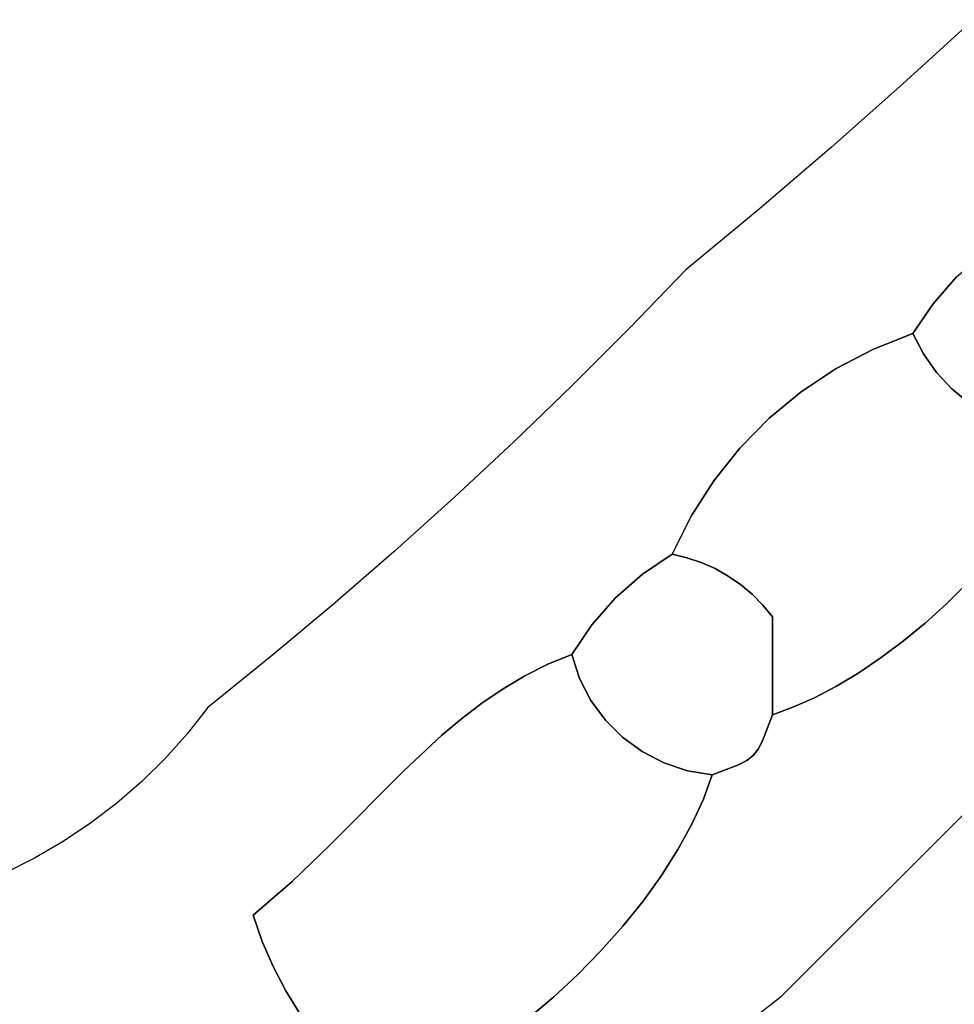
# Model space of a CAD drawing. Header units: inches. Extents: x 36.3 to 71.4, y 17.4 to 61.7.
# Tile 78 of 80: x 62.8 to 64.5, y 43.9 to 45.6. Entities that reach past the tile are written whole.
import ezdxf

# ---------------------------------------------------------------- set-up
doc = ezdxf.new("R2010")
doc.units = ezdxf.units.IN
doc.layers.add('SURFACES_FOR_SKETCHUP', color=7, linetype='Continuous')

msp = doc.modelspace()

# ---------------------------------------------------------------- linework, layer by layer
at = {"layer": 'SURFACES_FOR_SKETCHUP'}
for points, invisible_edges in [([(64.3731, 45.4975), (64.6393, 45.3647), (64.4962, 45.6099)], 3), ([(64.2484, 45.387), (64.5145, 45.201), (64.3731, 45.4975)], 3), ([(64.5997, 45.3027), (64.3731, 45.4975), (64.5145, 45.201)], 11), ([(64.6393, 45.3647), (64.3731, 45.4975), (64.5997, 45.3027)], 3), ([(64.1218, 45.2785), (64.4262, 45.1127), (64.2484, 45.387)], 3), ([(64.4675, 45.1597), (64.2484, 45.387), (64.4262, 45.1127)], 3), ([(64.5145, 45.201), (64.2484, 45.387), (64.4675, 45.1597)], 3), ([(63.9936, 45.1719), (64.2567, 44.9993), (64.1218, 45.2785)], 3), ([(64.4262, 45.1127), (64.1218, 45.2785), (64.3219, 45.0334)], 11), ([(64.3219, 45.0334), (64.1218, 45.2785), (64.2567, 44.9993)], 3), ([(63.8951, 45.0698), (64.1393, 44.9123), (63.9936, 45.1719)], 3), ([(64.2567, 44.9993), (63.9936, 45.1719), (64.1956, 44.9588)], 3), ([(64.1956, 44.9588), (63.9936, 45.1719), (64.1393, 44.9123)], 3), ([(64.4262, 45.1127), (64.4592, 44.9637), (64.4675, 45.1597)], 3), ([(64.4895, 44.9388), (64.4675, 45.1597), (64.4592, 44.9637)], 3), ([(64.3219, 45.0334), (64.391, 45.0607), (64.4262, 45.1127)], 8), ([(64.391, 45.0607), (64.4095, 45.0249), (64.4262, 45.1127)], 2), ([(64.4095, 45.0249), (64.4324, 44.9925), (64.4262, 45.1127)], 10), ([(64.4592, 44.9637), (64.4262, 45.1127), (64.4324, 44.9925)], 3), ([(63.7948, 44.9695), (64.0424, 44.8029), (63.8951, 45.0698)], 3), ([(64.1393, 44.9123), (63.8951, 45.0698), (64.0881, 44.8602)], 3), ([(64.0881, 44.8602), (63.8951, 45.0698), (64.0424, 44.8029)], 3), ([(64.4095, 45.0249), (64.391, 45.0607), (64.3219, 45.0334)], 8), ([(64.2567, 44.9993), (64.4324, 44.9925), (64.3219, 45.0334)], 3), ([(64.4095, 45.0249), (64.3219, 45.0334), (64.4324, 44.9925)], 3), ([(64.1956, 44.9588), (64.4592, 44.9637), (64.2567, 44.9993)], 3), ([(64.4324, 44.9925), (64.2567, 44.9993), (64.4592, 44.9637)], 3), ([(63.6928, 44.8709), (64.0028, 44.7409), (63.7948, 44.9695)], 3), ([(64.0424, 44.8029), (63.7948, 44.9695), (64.0028, 44.7409)], 3), ([(64.4592, 44.9637), (64.1956, 44.9588), (64.4841, 44.6222)], 11), ([(64.4895, 44.9388), (64.4592, 44.9637), (64.4841, 44.6222)], 10), ([(64.1956, 44.9588), (64.1393, 44.9123), (64.4841, 44.6222)], 10), ([(64.1393, 44.9123), (64.0881, 44.8602), (64.1096, 44.6042)], 10), ([(64.1096, 44.6042), (64.1283, 44.5854), (64.1393, 44.9123)], 10), ([(64.4492, 44.5872), (64.1393, 44.9123), (64.1283, 44.5854)], 11), ([(64.4492, 44.5872), (64.4841, 44.6222), (64.1393, 44.9123)], 10), ([(63.589, 44.7742), (63.8706, 44.5979), (63.6928, 44.8709)], 3), ([(63.9176, 44.6392), (63.6928, 44.8709), (63.8706, 44.5979)], 3), ([(64.0028, 44.7409), (63.6928, 44.8709), (63.9176, 44.6392)], 11), ([(64.0881, 44.8602), (64.0424, 44.8029), (64.0894, 44.6212)], 10), ([(64.0894, 44.6212), (64.1096, 44.6042), (64.0881, 44.8602)], 10), ([(64.0028, 44.7409), (64.0448, 44.6491), (64.0424, 44.8029)], 3), ([(64.0678, 44.6362), (64.0424, 44.8029), (64.0448, 44.6491)], 3), ([(64.0678, 44.6362), (64.0894, 44.6212), (64.0424, 44.8029)], 10), ([(63.4836, 44.6793), (63.7121, 44.4616), (63.589, 44.7742)], 3), ([(63.8292, 44.5509), (63.589, 44.7742), (63.7522, 44.4818)], 11), ([(63.8706, 44.5979), (63.589, 44.7742), (63.8292, 44.5509)], 3), ([(63.7522, 44.4818), (63.589, 44.7742), (63.7121, 44.4616)], 3), ([(63.9176, 44.6392), (63.9696, 44.6744), (64.0028, 44.7409)], 8), ([(64.0028, 44.7409), (63.9696, 44.6744), (63.9956, 44.6683)], 8), ([(64.0028, 44.7409), (63.9956, 44.6683), (64.0207, 44.6598)], 9), ([(64.0028, 44.7409), (64.0207, 44.6598), (64.0448, 44.6491)], 9), ([(64.1611, 43.9006), (64.9904, 44.7297), (64.4125, 44.5539)], 10), ([(64.4492, 44.5872), (64.4125, 44.5539), (64.9904, 44.7297)], 10), ([(64.4841, 44.6222), (64.4492, 44.5872), (64.9904, 44.7297)], 10), ([(63.3765, 44.5862), (63.6369, 44.4136), (63.4836, 44.6793)], 3), ([(63.7121, 44.4616), (63.4836, 44.6793), (63.6738, 44.4388)], 3), ([(63.6738, 44.4388), (63.4836, 44.6793), (63.6369, 44.4136)], 3), ([(63.9696, 44.6744), (63.9176, 44.6392), (63.9956, 44.6683)], 2), ([(63.9956, 44.6683), (63.9176, 44.6392), (64.0207, 44.6598)], 3), ([(64.0448, 44.6491), (64.0207, 44.6598), (63.9176, 44.6392)], 10), ([(63.8706, 44.5979), (64.0678, 44.6362), (63.9176, 44.6392)], 3), ([(64.0678, 44.6362), (63.8706, 44.5979), (64.0894, 44.6212)], 3), ([(64.0678, 44.6362), (64.0448, 44.6491), (63.9176, 44.6392)], 10), ([(64.0894, 44.6212), (63.8706, 44.5979), (64.1096, 44.6042)], 3), ([(63.883, 44.354), (64.1096, 44.6042), (63.8706, 44.5979)], 11), ([(64.1096, 44.6042), (63.883, 44.354), (64.1452, 44.3935)], 11), ([(64.1283, 44.5854), (64.1096, 44.6042), (64.1452, 44.3935)], 10), ([(63.2678, 44.4951), (63.5001, 44.2955), (63.3765, 44.5862)], 3), ([(63.5668, 44.3574), (63.3765, 44.5862), (63.5001, 44.2955)], 3), ([(63.6013, 44.3863), (63.3765, 44.5862), (63.5668, 44.3574)], 3), ([(63.6369, 44.4136), (63.3765, 44.5862), (63.6013, 44.3863)], 3), ([(63.8292, 44.5509), (63.8529, 44.3841), (63.8706, 44.5979)], 3), ([(63.883, 44.354), (63.8706, 44.5979), (63.8529, 44.3841)], 3), ([(64.4125, 44.5539), (64.4492, 44.5872), (64.1283, 44.5854)], 10), ([(64.1452, 44.5647), (64.4125, 44.5539), (64.1283, 44.5854)], 3), ([(64.1452, 44.5647), (64.1283, 44.5854), (64.1452, 44.3935)], 2), ([(63.7522, 44.4818), (63.794, 44.4989), (63.8292, 44.5509)], 8), ([(63.794, 44.4989), (63.8078, 44.457), (63.8292, 44.5509)], 2), ([(63.8078, 44.457), (63.8276, 44.4186), (63.8292, 44.5509)], 10), ([(63.8529, 44.3841), (63.8292, 44.5509), (63.8276, 44.4186)], 3), ([(64.3744, 44.5225), (64.4125, 44.5539), (64.1452, 44.5647)], 10), ([(64.2962, 44.467), (64.1452, 44.5647), (64.2571, 44.4434)], 3), ([(64.2185, 44.4231), (64.2571, 44.4434), (64.1452, 44.5647)], 10), ([(64.1452, 44.3935), (64.1811, 44.4064), (64.1452, 44.5647)], 2), ([(64.3355, 44.4934), (64.1452, 44.5647), (64.2962, 44.467)], 3), ([(64.2185, 44.4231), (64.1452, 44.5647), (64.1811, 44.4064)], 3), ([(64.3744, 44.5225), (64.1452, 44.5647), (64.3355, 44.4934)], 3), ([(64.4125, 44.5539), (64.3744, 44.5225), (64.1611, 43.9006)], 10), ([(64.3744, 44.5225), (64.3355, 44.4934), (64.1611, 43.9006)], 10), ([(63.794, 44.4989), (63.7522, 44.4818), (63.8078, 44.457)], 2), ([(63.1575, 44.4058), (63.3709, 44.1649), (63.2678, 44.4951)], 3), ([(63.5001, 44.2955), (63.2678, 44.4951), (63.3709, 44.1649)], 3), ([(63.7121, 44.4616), (63.8078, 44.457), (63.7522, 44.4818)], 3), ([(64.3355, 44.4934), (64.2962, 44.467), (64.1611, 43.9006)], 10), ([(64.2962, 44.467), (64.2571, 44.4434), (64.1611, 43.9006)], 10), ([(63.6738, 44.4388), (63.8276, 44.4186), (63.7121, 44.4616)], 3), ([(63.8078, 44.457), (63.7121, 44.4616), (63.8276, 44.4186)], 3), ([(63.6369, 44.4136), (63.8529, 44.3841), (63.6738, 44.4388)], 3), ([(63.8276, 44.4186), (63.6738, 44.4388), (63.8529, 44.3841)], 3), ([(64.2571, 44.4434), (64.2185, 44.4231), (64.1611, 43.9006)], 10), ([(63.6369, 44.4136), (63.6013, 44.3863), (63.8529, 44.3841)], 10), ([(64.1201, 44.3331), (64.2185, 44.4231), (64.1278, 44.3478)], 3), ([(64.1201, 44.3331), (64.1611, 43.9006), (64.2185, 44.4231)], 11), ([(64.1811, 44.4064), (64.1278, 44.3478), (64.2185, 44.4231)], 3), ([(63.1575, 44.4058), (63.1215, 44.3602), (63.3709, 44.1649)], 10), ([(64.1811, 44.4064), (64.1452, 44.3935), (64.1278, 44.3478)], 8), ([(63.6013, 44.3863), (63.5668, 44.3574), (63.883, 44.354)], 10), ([(63.883, 44.354), (63.8529, 44.3841), (63.6013, 44.3863)], 10), ([(63.9173, 44.3288), (64.1452, 44.3935), (63.883, 44.354)], 3), ([(63.9553, 44.3091), (64.1452, 44.3935), (63.9173, 44.3288)], 3), ([(63.9964, 44.2954), (64.1452, 44.3935), (63.9553, 44.3091)], 3), ([(64.1452, 44.3935), (63.9964, 44.2954), (64.1278, 44.3478)], 3), ([(63.1215, 44.3602), (63.0829, 44.3171), (63.3052, 44.1014)], 10), ([(63.3052, 44.1014), (63.3709, 44.1649), (63.1215, 44.3602)], 10), ([(63.5001, 44.2955), (63.8834, 44.0231), (63.5668, 44.3574)], 3), ([(63.8834, 44.0231), (63.9188, 44.0674), (63.5668, 44.3574)], 10), ([(63.883, 44.354), (63.5668, 44.3574), (63.9188, 44.0674)], 11), ([(63.9188, 44.0674), (63.951, 44.1123), (63.883, 44.354)], 10), ([(63.883, 44.354), (63.951, 44.1123), (63.9173, 44.3288)], 3), ([(64.1278, 44.3478), (63.9964, 44.2954), (64.0856, 44.3056)], 11), ([(64.1201, 44.3331), (64.1278, 44.3478), (64.0856, 44.3056)], 10), ([(63.951, 44.1123), (63.9796, 44.1574), (63.9173, 44.3288)], 10), ([(63.9173, 44.3288), (63.9796, 44.1574), (63.9553, 44.3091)], 3), ([(64.1003, 44.3132), (64.1201, 44.3331), (64.0856, 44.3056)], 3), ([(64.1003, 44.3132), (64.1114, 44.322), (64.1201, 44.3331)], 8), ([(64.1201, 44.3331), (64.1114, 44.322), (64.1611, 43.9006)], 10), ([(63.2366, 44.0424), (63.0829, 44.3171), (63.0417, 44.2765)], 9), ([(63.2366, 44.0424), (63.3052, 44.1014), (63.0829, 44.3171)], 10), ([(64.0043, 44.202), (63.9964, 44.2954), (63.9553, 44.3091)], 9), ([(64.0043, 44.202), (63.9553, 44.3091), (63.9796, 44.1574)], 3), ([(64.0043, 44.202), (64.1003, 44.3132), (64.0245, 44.2458)], 3), ([(64.1003, 44.3132), (64.0043, 44.202), (64.1611, 43.9006)], 11), ([(64.0856, 44.3056), (64.0245, 44.2458), (64.1003, 44.3132)], 3), ([(64.1114, 44.322), (64.1003, 44.3132), (64.1611, 43.9006)], 10), ([(63.3709, 44.1649), (63.7623, 43.8992), (63.5001, 44.2955)], 3), ([(63.8047, 43.9385), (63.5001, 44.2955), (63.7623, 43.8992)], 3), ([(63.8834, 44.0231), (63.5001, 44.2955), (63.8452, 43.98)], 3), ([(63.8452, 43.98), (63.5001, 44.2955), (63.8047, 43.9385)], 3), ([(64.0398, 44.2882), (64.0856, 44.3056), (63.9964, 44.2954)], 2), ([(64.0043, 44.202), (64.0245, 44.2458), (63.9964, 44.2954)], 10), ([(64.0398, 44.2882), (63.9964, 44.2954), (64.0245, 44.2458)], 2), ([(64.0856, 44.3056), (64.0398, 44.2882), (64.0245, 44.2458)], 8), ([(63.2366, 44.0424), (63.0417, 44.2765), (62.9981, 44.2386)], 9), ([(63.2366, 44.0424), (62.9981, 44.2386), (62.9522, 44.2035)], 9), ([(63.2366, 44.0424), (62.9522, 44.2035), (62.9042, 44.1713)], 9), ([(64.0043, 44.202), (63.9796, 44.1574), (64.1611, 43.9006)], 10), ([(63.2366, 44.0424), (62.9042, 44.1713), (62.8542, 44.1422)], 9), ([(63.3189, 43.8692), (63.3709, 44.1649), (63.2938, 43.91)], 3), ([(63.3052, 44.1014), (63.2938, 43.91), (63.3709, 44.1649)], 3), ([(63.3189, 43.8692), (63.6277, 43.7991), (63.3709, 44.1649)], 11), ([(63.6734, 43.8289), (63.3709, 44.1649), (63.6277, 43.7991)], 3), ([(63.7623, 43.8992), (63.3709, 44.1649), (63.7184, 43.8625)], 3), ([(63.7184, 43.8625), (63.3709, 44.1649), (63.6734, 43.8289)], 3), ([(63.9796, 44.1574), (63.951, 44.1123), (64.1611, 43.9006)], 10), ([(62.8023, 44.1161), (63.2717, 43.9526), (62.8542, 44.1422)], 3), ([(63.2366, 44.0424), (62.8542, 44.1422), (63.2526, 43.9968)], 3), ([(63.2526, 43.9968), (62.8542, 44.1422), (63.2717, 43.9526)], 3), ([(62.1986, 43.874), (62.8995, 43.1899), (62.8023, 44.1161)], 11), ([(62.8023, 44.1161), (63.0411, 43.2625), (63.2938, 43.91)], 11), ([(63.0411, 43.2625), (62.8023, 44.1161), (62.8995, 43.1899)], 3), ([(63.2938, 43.91), (63.2717, 43.9526), (62.8023, 44.1161)], 10), ([(63.2366, 44.0424), (63.2526, 43.9968), (63.3052, 44.1014)], 2), ([(63.2717, 43.9526), (63.3052, 44.1014), (63.2526, 43.9968)], 3), ([(63.2717, 43.9526), (63.2938, 43.91), (63.3052, 44.1014)], 10), ([(63.951, 44.1123), (63.9188, 44.0674), (64.1611, 43.9006)], 10), ([(63.9188, 44.0674), (63.8834, 44.0231), (64.1054, 43.8575)], 10), ([(64.1054, 43.8575), (64.1611, 43.9006), (63.9188, 44.0674)], 10), ([(63.8834, 44.0231), (63.8452, 43.98), (64.0522, 43.8114)], 10), ([(64.0522, 43.8114), (64.1054, 43.8575), (63.8834, 44.0231)], 10), ([(63.8452, 43.98), (63.8047, 43.9385), (64.0018, 43.7626)], 10), ([(64.0018, 43.7626), (64.0522, 43.8114), (63.8452, 43.98)], 10), ([(63.8047, 43.9385), (63.7623, 43.8992), (63.9542, 43.711)], 10), ([(63.9542, 43.711), (64.0018, 43.7626), (63.8047, 43.9385)], 10), ([(63.3189, 43.8692), (63.2938, 43.91), (63.0411, 43.2625)], 10), ([(63.7623, 43.8992), (63.7184, 43.8625), (63.9542, 43.711)], 10)]:
    msp.add_3dface(points, dxfattribs=dict(at, invisible_edges=invisible_edges))

doc.saveas('drawing.dxf')
